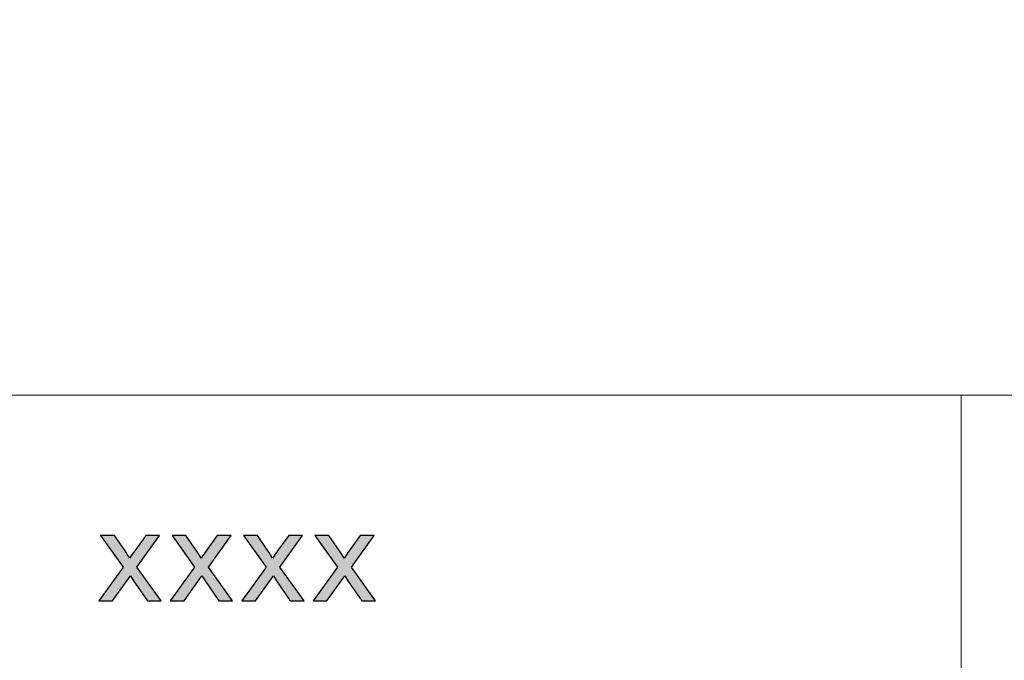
# Model space of a CAD drawing. Header units: millimetres. Extents: x -296 to 295, y -209 to 209.
# Tile 124 of 144: x 162 to 193, y -137 to -117. Entities that reach past the tile are written whole.
import ezdxf

# ---------------------------------------------------------------- set-up
doc = ezdxf.new("R2010")
doc.units = ezdxf.units.MM
doc.header["$MEASUREMENT"] = 0
doc.layers.add('layer 1', color=7, linetype='Continuous')

msp = doc.modelspace()

# ---------------------------------------------------------------- hatches: boundary and pattern name
at = {"layer": 'layer 1'}
h = msp.add_hatch(color=250, dxfattribs=at)
edge = h.paths.add_edge_path()
edge.add_spline(control_points=[(164.9563, -135.0162), (164.9563, -135.0162), (165.7207, -133.9524), (165.7207, -133.9524), (165.7207, -133.9524), (165.0127, -132.9625), (165.0127, -132.9625), (165.0127, -132.9625), (165.4491, -132.9625), (165.4491, -132.9625), (165.4491, -132.9625), (165.7798, -133.4472), (165.7798, -133.4472), (165.841, -133.5383), (165.8894, -133.6121), (165.9237, -133.6702), (165.9836, -133.5877), (166.0367, -133.5132), (166.0844, -133.4466), (166.0844, -133.4466), (166.4326, -132.9625), (166.4326, -132.9625), (166.4326, -132.9625), (166.8663, -132.9625), (166.8663, -132.9625), (166.8663, -132.9625), (166.1543, -133.9524), (166.1543, -133.9524), (166.1543, -133.9524), (166.9126, -135.0162), (166.9126, -135.0162), (166.9126, -135.0162), (166.481, -135.0162), (166.481, -135.0162), (166.481, -135.0162), (166.0481, -134.3831), (166.0481, -134.3831), (166.0481, -134.3831), (165.9492, -134.2307), (165.9492, -134.2307), (165.9492, -134.2307), (165.3899, -135.0162), (165.3899, -135.0162), (165.3899, -135.0162), (164.9563, -135.0162), (164.9563, -135.0162)], knot_values=[0, 0, 0, 0, 0.0666667, 0.0666667, 0.0666667, 0.1333333, 0.1333333, 0.1333333, 0.2, 0.2, 0.2, 0.2666667, 0.2666667, 0.2666667, 0.3333333, 0.3333333, 0.3333333, 0.4, 0.4, 0.4, 0.4666667, 0.4666667, 0.4666667, 0.5333333, 0.5333333, 0.5333333, 0.6, 0.6, 0.6, 0.6666667, 0.6666667, 0.6666667, 0.7333333, 0.7333333, 0.7333333, 0.8, 0.8, 0.8, 0.8666667, 0.8666667, 0.8666667, 0.9333333, 0.9333333, 0.9333333, 1, 1, 1, 1], degree=3, periodic=1)
h = msp.add_hatch(color=250, dxfattribs=at)
edge = h.paths.add_edge_path()
edge.add_spline(control_points=[(167.1972, -135.0162), (167.1972, -135.0162), (167.9617, -133.9524), (167.9617, -133.9524), (167.9617, -133.9524), (167.2537, -132.9625), (167.2537, -132.9625), (167.2537, -132.9625), (167.6901, -132.9625), (167.6901, -132.9625), (167.6901, -132.9625), (168.0208, -133.4472), (168.0208, -133.4472), (168.0819, -133.5383), (168.1304, -133.6121), (168.1647, -133.6702), (168.2246, -133.5877), (168.2777, -133.5132), (168.3254, -133.4466), (168.3254, -133.4466), (168.6736, -132.9625), (168.6736, -132.9625), (168.6736, -132.9625), (169.1072, -132.9625), (169.1072, -132.9625), (169.1072, -132.9625), (168.3953, -133.9524), (168.3953, -133.9524), (168.3953, -133.9524), (169.1536, -135.0162), (169.1536, -135.0162), (169.1536, -135.0162), (168.722, -135.0162), (168.722, -135.0162), (168.722, -135.0162), (168.2891, -134.3831), (168.2891, -134.3831), (168.2891, -134.3831), (168.1902, -134.2307), (168.1902, -134.2307), (168.1902, -134.2307), (167.6309, -135.0162), (167.6309, -135.0162), (167.6309, -135.0162), (167.1972, -135.0162), (167.1972, -135.0162)], knot_values=[0, 0, 0, 0, 0.0666667, 0.0666667, 0.0666667, 0.1333333, 0.1333333, 0.1333333, 0.2, 0.2, 0.2, 0.2666667, 0.2666667, 0.2666667, 0.3333333, 0.3333333, 0.3333333, 0.4, 0.4, 0.4, 0.4666667, 0.4666667, 0.4666667, 0.5333333, 0.5333333, 0.5333333, 0.6, 0.6, 0.6, 0.6666667, 0.6666667, 0.6666667, 0.7333333, 0.7333333, 0.7333333, 0.8, 0.8, 0.8, 0.8666667, 0.8666667, 0.8666667, 0.9333333, 0.9333333, 0.9333333, 1, 1, 1, 1], degree=3, periodic=1)
h = msp.add_hatch(color=250, dxfattribs=at)
edge = h.paths.add_edge_path()
edge.add_spline(control_points=[(169.4382, -135.0162), (169.4382, -135.0162), (170.2026, -133.9524), (170.2026, -133.9524), (170.2026, -133.9524), (169.4947, -132.9625), (169.4947, -132.9625), (169.4947, -132.9625), (169.9311, -132.9625), (169.9311, -132.9625), (169.9311, -132.9625), (170.2618, -133.4472), (170.2618, -133.4472), (170.3229, -133.5383), (170.3713, -133.6121), (170.4057, -133.6702), (170.4655, -133.5877), (170.5186, -133.5132), (170.5663, -133.4466), (170.5663, -133.4466), (170.9146, -132.9625), (170.9146, -132.9625), (170.9146, -132.9625), (171.3482, -132.9625), (171.3482, -132.9625), (171.3482, -132.9625), (170.6363, -133.9524), (170.6363, -133.9524), (170.6363, -133.9524), (171.3946, -135.0162), (171.3946, -135.0162), (171.3946, -135.0162), (170.963, -135.0162), (170.963, -135.0162), (170.963, -135.0162), (170.5301, -134.3831), (170.5301, -134.3831), (170.5301, -134.3831), (170.4312, -134.2307), (170.4312, -134.2307), (170.4312, -134.2307), (169.8719, -135.0162), (169.8719, -135.0162), (169.8719, -135.0162), (169.4382, -135.0162), (169.4382, -135.0162)], knot_values=[0, 0, 0, 0, 0.0666667, 0.0666667, 0.0666667, 0.1333333, 0.1333333, 0.1333333, 0.2, 0.2, 0.2, 0.2666667, 0.2666667, 0.2666667, 0.3333333, 0.3333333, 0.3333333, 0.4, 0.4, 0.4, 0.4666667, 0.4666667, 0.4666667, 0.5333333, 0.5333333, 0.5333333, 0.6, 0.6, 0.6, 0.6666667, 0.6666667, 0.6666667, 0.7333333, 0.7333333, 0.7333333, 0.8, 0.8, 0.8, 0.8666667, 0.8666667, 0.8666667, 0.9333333, 0.9333333, 0.9333333, 1, 1, 1, 1], degree=3, periodic=1)
h = msp.add_hatch(color=250, dxfattribs=at)
edge = h.paths.add_edge_path()
edge.add_spline(control_points=[(171.6792, -135.0162), (171.6792, -135.0162), (172.4436, -133.9524), (172.4436, -133.9524), (172.4436, -133.9524), (171.7357, -132.9625), (171.7357, -132.9625), (171.7357, -132.9625), (172.1721, -132.9625), (172.1721, -132.9625), (172.1721, -132.9625), (172.5027, -133.4472), (172.5027, -133.4472), (172.5639, -133.5383), (172.6123, -133.6121), (172.6467, -133.6702), (172.7065, -133.5877), (172.7596, -133.5132), (172.8073, -133.4466), (172.8073, -133.4466), (173.1555, -132.9625), (173.1555, -132.9625), (173.1555, -132.9625), (173.5892, -132.9625), (173.5892, -132.9625), (173.5892, -132.9625), (172.8773, -133.9524), (172.8773, -133.9524), (172.8773, -133.9524), (173.6356, -135.0162), (173.6356, -135.0162), (173.6356, -135.0162), (173.204, -135.0162), (173.204, -135.0162), (173.204, -135.0162), (172.771, -134.3831), (172.771, -134.3831), (172.771, -134.3831), (172.6722, -134.2307), (172.6722, -134.2307), (172.6722, -134.2307), (172.1128, -135.0162), (172.1128, -135.0162), (172.1128, -135.0162), (171.6792, -135.0162), (171.6792, -135.0162)], knot_values=[0, 0, 0, 0, 0.0666667, 0.0666667, 0.0666667, 0.1333333, 0.1333333, 0.1333333, 0.2, 0.2, 0.2, 0.2666667, 0.2666667, 0.2666667, 0.3333333, 0.3333333, 0.3333333, 0.4, 0.4, 0.4, 0.4666667, 0.4666667, 0.4666667, 0.5333333, 0.5333333, 0.5333333, 0.6, 0.6, 0.6, 0.6666667, 0.6666667, 0.6666667, 0.7333333, 0.7333333, 0.7333333, 0.8, 0.8, 0.8, 0.8666667, 0.8666667, 0.8666667, 0.9333333, 0.9333333, 0.9333333, 1, 1, 1, 1], degree=3, periodic=1)

# ---------------------------------------------------------------- linework, layer by layer
at = {"layer": 'layer 1', "color": 1, "lineweight": 0}
msp.add_open_spline([(295.3283, 209.2747), (295.3283, 209.2747), (295.3283, -208.9236), (295.3283, -208.9236), (295.3283, -208.9236), (-296.1944, -208.9236), (-296.1944, -208.9236), (-296.1944, -208.9236), (-296.1944, 209.2747), (-296.1944, 209.2747), (-296.1944, 209.2747), (295.3283, 209.2747), (295.3283, 209.2747)], degree=3, knots=[0, 0, 0, 0, 0.25, 0.25, 0.25, 0.5, 0.5, 0.5, 0.75, 0.75, 0.75, 1, 1, 1, 1], dxfattribs=at)
at = {"layer": 'layer 1', "color": 5, "lineweight": 0}
msp.add_open_spline([(-281.2487, 194.7284), (-281.2487, 194.7284), (-281.2487, -197.0649), (-281.2487, -197.0649), (-281.2487, -197.0649), (283.3586, -197.0649), (283.3586, -197.0649)], degree=3, knots=[0, 0, 0, 0, 0.5, 0.5, 0.5, 1, 1, 1, 1], dxfattribs=at)
for points in [[(76.1166, -128.5636), (76.1166, -128.5636), (283.3586, -128.5636), (283.3586, -128.5636)], [(191.9976, -128.5636), (191.9976, -128.5636), (191.9976, -197.0649), (191.9976, -197.0649)]]:
    msp.add_open_spline(points, degree=3, dxfattribs=at)
at = {"layer": 'layer 1', "color": 250}
for points in [[(164.9563, -135.0162), (164.9563, -135.0162), (165.7207, -133.9524), (165.7207, -133.9524), (165.7207, -133.9524), (165.0127, -132.9625), (165.0127, -132.9625), (165.0127, -132.9625), (165.4491, -132.9625), (165.4491, -132.9625), (165.4491, -132.9625), (165.7798, -133.4472), (165.7798, -133.4472), (165.841, -133.5383), (165.8894, -133.6121), (165.9237, -133.6702), (165.9836, -133.5877), (166.0367, -133.5132), (166.0844, -133.4466), (166.0844, -133.4466), (166.4326, -132.9625), (166.4326, -132.9625), (166.4326, -132.9625), (166.8663, -132.9625), (166.8663, -132.9625), (166.8663, -132.9625), (166.1543, -133.9524), (166.1543, -133.9524), (166.1543, -133.9524), (166.9126, -135.0162), (166.9126, -135.0162), (166.9126, -135.0162), (166.481, -135.0162), (166.481, -135.0162), (166.481, -135.0162), (166.0481, -134.3831), (166.0481, -134.3831), (166.0481, -134.3831), (165.9492, -134.2307), (165.9492, -134.2307), (165.9492, -134.2307), (165.3899, -135.0162), (165.3899, -135.0162), (165.3899, -135.0162), (164.9563, -135.0162), (164.9563, -135.0162)], [(167.1972, -135.0162), (167.1972, -135.0162), (167.9617, -133.9524), (167.9617, -133.9524), (167.9617, -133.9524), (167.2537, -132.9625), (167.2537, -132.9625), (167.2537, -132.9625), (167.6901, -132.9625), (167.6901, -132.9625), (167.6901, -132.9625), (168.0208, -133.4472), (168.0208, -133.4472), (168.0819, -133.5383), (168.1304, -133.6121), (168.1647, -133.6702), (168.2246, -133.5877), (168.2777, -133.5132), (168.3254, -133.4466), (168.3254, -133.4466), (168.6736, -132.9625), (168.6736, -132.9625), (168.6736, -132.9625), (169.1072, -132.9625), (169.1072, -132.9625), (169.1072, -132.9625), (168.3953, -133.9524), (168.3953, -133.9524), (168.3953, -133.9524), (169.1536, -135.0162), (169.1536, -135.0162), (169.1536, -135.0162), (168.722, -135.0162), (168.722, -135.0162), (168.722, -135.0162), (168.2891, -134.3831), (168.2891, -134.3831), (168.2891, -134.3831), (168.1902, -134.2307), (168.1902, -134.2307), (168.1902, -134.2307), (167.6309, -135.0162), (167.6309, -135.0162), (167.6309, -135.0162), (167.1972, -135.0162), (167.1972, -135.0162)], [(169.4382, -135.0162), (169.4382, -135.0162), (170.2026, -133.9524), (170.2026, -133.9524), (170.2026, -133.9524), (169.4947, -132.9625), (169.4947, -132.9625), (169.4947, -132.9625), (169.9311, -132.9625), (169.9311, -132.9625), (169.9311, -132.9625), (170.2618, -133.4472), (170.2618, -133.4472), (170.3229, -133.5383), (170.3713, -133.6121), (170.4057, -133.6702), (170.4655, -133.5877), (170.5186, -133.5132), (170.5663, -133.4466), (170.5663, -133.4466), (170.9146, -132.9625), (170.9146, -132.9625), (170.9146, -132.9625), (171.3482, -132.9625), (171.3482, -132.9625), (171.3482, -132.9625), (170.6363, -133.9524), (170.6363, -133.9524), (170.6363, -133.9524), (171.3946, -135.0162), (171.3946, -135.0162), (171.3946, -135.0162), (170.963, -135.0162), (170.963, -135.0162), (170.963, -135.0162), (170.5301, -134.3831), (170.5301, -134.3831), (170.5301, -134.3831), (170.4312, -134.2307), (170.4312, -134.2307), (170.4312, -134.2307), (169.8719, -135.0162), (169.8719, -135.0162), (169.8719, -135.0162), (169.4382, -135.0162), (169.4382, -135.0162)], [(171.6792, -135.0162), (171.6792, -135.0162), (172.4436, -133.9524), (172.4436, -133.9524), (172.4436, -133.9524), (171.7357, -132.9625), (171.7357, -132.9625), (171.7357, -132.9625), (172.1721, -132.9625), (172.1721, -132.9625), (172.1721, -132.9625), (172.5027, -133.4472), (172.5027, -133.4472), (172.5639, -133.5383), (172.6123, -133.6121), (172.6467, -133.6702), (172.7065, -133.5877), (172.7596, -133.5132), (172.8073, -133.4466), (172.8073, -133.4466), (173.1555, -132.9625), (173.1555, -132.9625), (173.1555, -132.9625), (173.5892, -132.9625), (173.5892, -132.9625), (173.5892, -132.9625), (172.8773, -133.9524), (172.8773, -133.9524), (172.8773, -133.9524), (173.6356, -135.0162), (173.6356, -135.0162), (173.6356, -135.0162), (173.204, -135.0162), (173.204, -135.0162), (173.204, -135.0162), (172.771, -134.3831), (172.771, -134.3831), (172.771, -134.3831), (172.6722, -134.2307), (172.6722, -134.2307), (172.6722, -134.2307), (172.1128, -135.0162), (172.1128, -135.0162), (172.1128, -135.0162), (171.6792, -135.0162), (171.6792, -135.0162)]]:
    msp.add_open_spline(points, degree=3, knots=[0, 0, 0, 0, 0.0666667, 0.0666667, 0.0666667, 0.1333333, 0.1333333, 0.1333333, 0.2, 0.2, 0.2, 0.2666667, 0.2666667, 0.2666667, 0.3333333, 0.3333333, 0.3333333, 0.4, 0.4, 0.4, 0.4666667, 0.4666667, 0.4666667, 0.5333333, 0.5333333, 0.5333333, 0.6, 0.6, 0.6, 0.6666667, 0.6666667, 0.6666667, 0.7333333, 0.7333333, 0.7333333, 0.8, 0.8, 0.8, 0.8666667, 0.8666667, 0.8666667, 0.9333333, 0.9333333, 0.9333333, 1, 1, 1, 1], dxfattribs=at)

doc.saveas('drawing.dxf')
